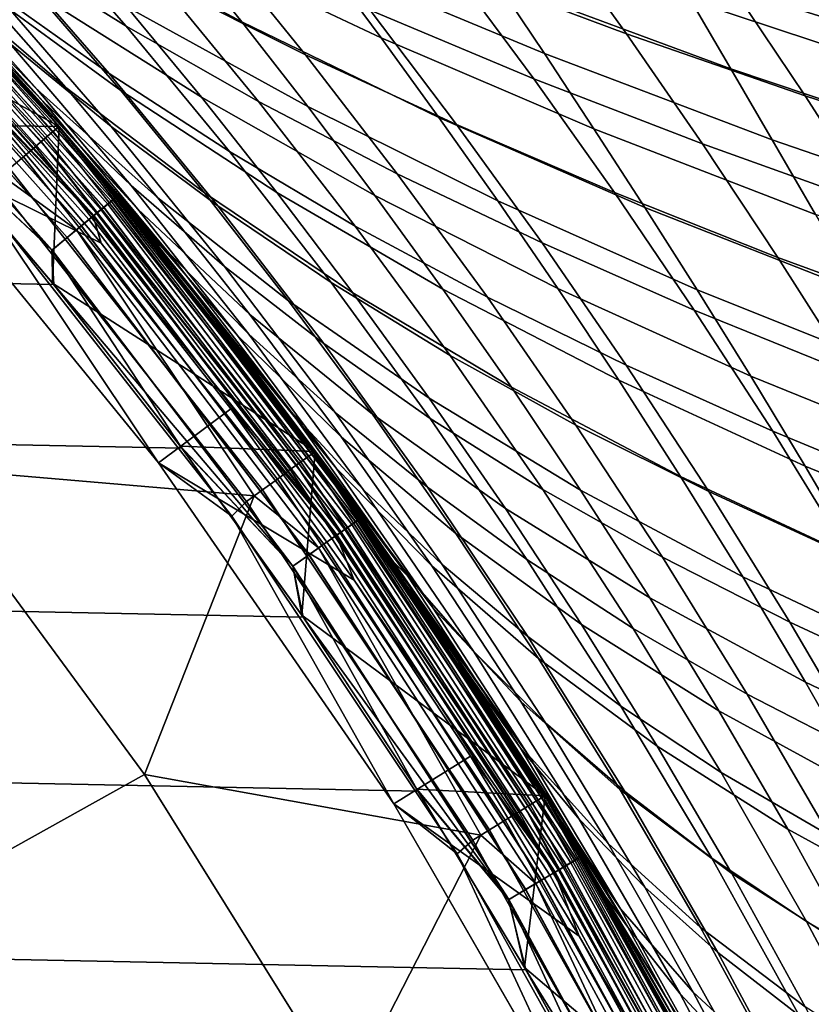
# Model space of a CAD drawing. Header units: metres. Extents: x -25 to 167, y -25 to 25.
# Tile 78 of 135: x 18.82 to 22.58, y 12.07 to 16.74. Entities that reach past the tile are written whole.
import ezdxf

# ---------------------------------------------------------------- set-up
doc = ezdxf.new("R2010")
doc.units = ezdxf.units.M
doc.layers.add('solid_12_061_372_XXX', color=7, linetype='CONTINUOUS')

msp = doc.modelspace()

# ---------------------------------------------------------------- linework, layer by layer
at = {"layer": 'solid_12_061_372_XXX'}
for points in [[(17.668423, 16.972286), (16.970581, 17.670462), (17.677681, 17.677658), (19.010204, 16.236135)], [(19.008821, 16.235046, 100.201744), (17.676435, 17.676414, 100.201744), (17.599268, 17.599257, 112.706161), (18.92584, 16.164177, 112.706161)], [(18.98135, 16.211605, 99.190887), (17.65089, 17.65089, 99.190887), (17.618238, 17.618238, 99.277458), (18.946239, 16.181618, 99.277458)], [(19.002932, 16.230036, 99.09697), (17.670958, 17.670958, 99.09697), (17.65089, 17.65089, 99.190887), (18.98135, 16.211605, 99.190887)], [(17.670958, 17.670958, 99.09697), (19.002932, 16.230036, 99.09697), (19.010149, 16.2362, 99), (17.67767, 17.67767, 99)], [(18.007133, 17.33013, 100.149643), (17.676435, 17.676414, 100.201744), (19.008821, 16.235046, 100.201744)], [(17.67767, 17.67767, 99), (19.010149, 16.2362, 99), (18.181919, 17.158607, 88.717697), (17.726019, 17.629189, 88.098862)], [(19.010149, 16.2362, -99.5), (17.67767, 17.67767, -99.5), (17.67767, 17.67767, -0.5), (19.010149, 16.2362, -0.5)], [(18.006201, 17.329229, -0.403033), (19.010149, 16.2362, -0.5), (17.67767, 17.67767, -0.5)], [(18.006117, 17.329151, -99.597542), (17.67767, 17.67767, -99.5), (19.010149, 16.2362, -99.5)], [(19.162815, 16.055733, 16.951376), (19.010204, 16.236135), (17.677681, 17.677658), (18.816475, 16.460262, 17.492479)], [(18.187277, 17.664591, 84.320244), (18.722031, 17.089016, 85.177216), (19.328064, 16.712078, 84.841614), (18.828928, 17.283836, 84.027336)], [(18.946239, 16.181618, 99.277458), (17.618238, 17.618238, 99.277458), (17.574263, 17.574263, 99.353348), (18.898949, 16.141228, 99.353348)], [(18.905666, 16.410791, 19.881393), (18.098736, 17.246326, 18.667353), (17.72747, 17.627729, 19.306877), (18.426275, 16.947803, 20.731758)], [(18.898949, 16.141228, 99.353348), (17.574263, 17.574263, 99.353348), (17.520655, 17.520655, 99.415627), (18.841299, 16.09199, 99.415627)], [(17.920761, 17.247004, 112.919861), (18.92584, 16.164177, 112.706161), (17.599268, 17.599257, 112.706161)], [(18.640163, 17.596254, 30.227169), (19.570066, 17.11297, 31.774321), (19.87715, 16.73144, 30.866215), (18.983212, 17.210398, 29.278524)], [(18.841299, 16.09199, 99.415627), (17.520655, 17.520655, 99.415627), (17.459478, 17.459478, 99.461899), (18.775513, 16.035803, 99.461899)], [(18.144186, 17.478468, 85.510666), (18.706362, 16.87138, 86.364967), (19.247711, 16.487667, 85.991234), (18.722031, 17.089016, 85.177216)], [(19.018627, 17.467916, 82.919327), (19.491022, 16.921667, 83.730347), (20.179697, 16.575422, 83.430298), (19.739157, 17.119623, 82.663124)], [(19.269814, 17.475195, 32.72118), (20.272333, 17.015308, 34.232269), (20.538776, 16.656147, 33.327206), (19.570066, 17.11297, 31.774321)], [(20.484085, 17.492172, 80.706398), (20.87491, 16.985392, 81.452026), (21.701628, 16.675436, 81.25885), (21.337002, 17.182837, 80.559853)], [(17.946646, 17.455427, 21.626217), (18.604225, 16.917315, 23.296745), (19.041624, 16.420944, 22.437927), (18.426275, 16.947803, 20.731758)], [(18.168657, 17.386978, 24.198349), (18.90696, 16.867075, 25.844818), (19.302418, 16.406557, 24.97995), (18.604225, 16.917315, 23.296745)], [(21.86587, 17.382984, 79.73716), (22.20896, 16.888351, 80.419205), (23.099566, 16.608356, 80.287674), (22.778555, 17.104746, 79.651352)], [(19.257837, 15.881822, -99.691429), (17.98559, 17.309395, -99.691429), (18.006117, 17.329151, -99.597542), (19.279818, 15.899948, -99.597542)], [(19.279905, 15.900022, -0.403033), (18.006201, 17.329229, -0.403033), (17.985752, 17.309551, -0.309112), (19.258011, 15.881965, -0.309112)], [(19.265631, 15.888249, 100.100967), (17.992868, 17.316401, 100.100967), (18.007133, 17.33013, 100.149643), (19.280907, 15.900846, 100.149643)], [(19.279818, 15.899948, -99.597542), (18.006117, 17.329151, -99.597542), (19.010149, 16.2362, -99.5)], [(19.279905, 15.900022, -0.403033), (19.010149, 16.2362, -0.5), (18.006201, 17.329229, -0.403033)], [(19.280907, 15.900846, 100.149643), (18.007133, 17.33013, 100.149643), (19.008821, 16.235046, 100.201744)], [(20.013544, 17.35689, 35.174686), (21.085938, 16.920948, 36.645996), (21.313072, 16.581324, 35.74659), (20.272333, 17.015308, 34.232269)], [(19.174088, 15.812753, -99.85376), (17.907372, 17.234118, -99.85376), (17.952246, 17.277304, -99.777946), (19.222136, 15.852379, -99.777946)], [(19.222387, 15.852587, -0.222541), (17.952482, 17.277531, -0.222541), (17.907671, 17.234406, -0.146655), (19.174408, 15.813018, -0.146655)], [(19.209011, 15.841555, 100.027008), (17.939989, 17.265509, 100.027008), (17.969959, 17.294352, 100.05912), (19.241102, 15.86802, 100.05912)], [(19.222136, 15.852379, -99.777946), (17.952246, 17.277304, -99.777946), (17.98559, 17.309395, -99.691429), (19.257837, 15.881822, -99.691429)], [(19.258011, 15.881965, -0.309112), (17.985752, 17.309551, -0.309112), (17.952482, 17.277531, -0.222541), (19.222387, 15.852587, -0.222541)], [(19.241102, 15.86802, 100.05912), (17.969959, 17.294352, 100.05912), (17.992868, 17.316401, 100.100967), (19.265631, 15.888249, 100.100967)], [(18.5151, 17.303381, 26.751135), (19.332142, 16.803301, 28.370012), (19.686028, 16.374273, 27.501579), (18.90696, 16.867075, 25.844818)], [(18.828928, 17.283836, 84.027336), (19.328064, 16.712078, 84.841614), (19.956877, 16.353613, 84.502449), (19.491022, 16.921667, 83.730347)], [(20.069845, 17.310686, 81.649109), (20.485327, 16.786812, 82.407715), (21.262232, 16.462219, 82.16507), (20.87491, 16.985392, 81.452026)], [(19.115541, 15.764471, -99.915955), (17.852694, 17.181496, -99.915955), (17.907372, 17.234118, -99.85376), (19.174088, 15.812753, -99.85376)], [(19.174408, 15.813018, -0.146655), (17.907671, 17.234406, -0.146655), (17.853046, 17.181835, -0.084374), (19.115919, 15.764782, -0.084374)], [(19.188423, 15.824576, 112.919861), (17.920761, 17.247004, 112.919861), (17.886419, 17.213951, 113.129547), (19.151651, 15.79425, 113.129547)], [(19.171574, 15.810681, 100.006836), (17.886631, 17.175493, 100), (17.905025, 17.231859, 100.006836)], [(19.171574, 15.810681, 100.006836), (17.905025, 17.231859, 100.006836), (17.939989, 17.265509, 100.027008), (19.209011, 15.841555, 100.027008)], [(19.188423, 15.824576, 112.919861), (18.92584, 16.164177, 112.706161), (17.920761, 17.247004, 112.919861)], [(19.383089, 15.843527, 19.075108), (18.461733, 16.857178, 18.063597), (18.098736, 17.246326, 18.667353), (18.905666, 16.410791, 19.881393)], [(18.188667, 17.272346, 86.729332), (18.777086, 16.629198, 87.577332), (19.25725, 16.236193, 87.174469), (18.706362, 16.87138, 86.364967)], [(20.867161, 17.244535, 37.581345), (22.007008, 16.832382, 39.007603), (22.196308, 16.509758, 38.116539), (21.085938, 16.920948, 36.645996)], [(19.048754, 15.709391, -99.962128), (17.790318, 17.121464, -99.962128), (17.852694, 17.181496, -99.915955), (19.115541, 15.764471, -99.915955)], [(19.115919, 15.764782, -0.084374), (17.853046, 17.181835, -0.084374), (17.79071, 17.121841, -0.038098), (19.049173, 15.709737, -0.038098)], [(19.151651, 15.79425, 113.129547), (17.886419, 17.213951, 113.129547), (17.830826, 17.16045, 113.330261), (19.092127, 15.745161, 113.330261)], [(18.983212, 17.210398, 29.278524), (19.87715, 16.73144, 30.866215), (20.190231, 16.329988, 29.996788), (19.332142, 16.803301, 28.370012)], [(21.337002, 17.182837, 80.559853), (21.701628, 16.675436, 81.25885), (22.549519, 16.3804, 81.072998), (22.20896, 16.888351, 80.419205)], [(19.092127, 15.745161, 113.330261), (17.830826, 17.16045, 113.330261), (18.738058, 16.003794, 113.5177)], [(19.171574, 15.810681, 100.006836), (18.564556, 16.440897, 100), (17.886631, 17.175493, 100)], [(19.010149, 16.2362, 99), (18.621943, 16.680025, 89.302116), (18.181919, 17.158607, 88.717697)], [(18.320011, 17.040037, 87.967369), (18.181919, 17.158607, 88.717697), (18.621943, 16.680025, 89.302116), (18.933064, 16.35589, 88.805595)], [(21.826635, 17.140362, 39.933182), (23.030775, 16.75284, 41.312374), (23.183886, 16.444925, 40.432178), (22.007008, 16.832382, 39.007603)], [(18.976294, 15.649634, -99.990509), (17.722647, 17.056337, -99.990509), (17.790318, 17.121464, -99.962128), (19.048754, 15.709391, -99.962128)], [(19.049173, 15.709737, -0.038098), (17.79071, 17.121841, -0.038098), (17.723063, 17.056738, -0.009607), (18.97674, 15.650002, -0.009607)], [(18.722031, 17.089016, 85.177216), (19.247711, 16.487667, 85.991234), (19.81889, 16.116409, 85.615013), (19.328064, 16.712078, 84.841614)], [(19.570066, 17.11297, 31.774321), (20.538776, 16.656147, 33.327206), (20.81212, 16.278849, 32.4594), (19.87715, 16.73144, 30.866215)], [(19.739157, 17.119623, 82.663124), (20.179697, 16.575422, 83.430298), (20.8962, 16.244686, 83.131622), (20.485327, 16.786812, 82.407715)], [(17.722647, 17.056337, -99.990509), (18.976294, 15.649634, -99.990509), (18.345339, 16.238239, -100), (17.67487, 16.965588, -100)], [(18.97674, 15.650002, -0.009607), (17.723063, 17.056738, -0.009607), (18.338896, 16.245495)], [(18.320011, 17.040037, 87.967369), (18.933064, 16.35589, 88.805595), (19.3517, 15.955495, 88.378738), (18.777086, 16.629198, 87.577332)], [(20.272333, 17.015308, 34.232269), (21.313072, 16.581324, 35.74659), (21.547888, 16.225163, 34.883011), (20.538776, 16.656147, 33.327206)], [(18.338896, 16.245495), (17.668423, 16.972286), (19.010204, 16.236135)], [(18.426275, 16.947803, 20.731758), (19.041624, 16.420944, 22.437927), (19.479303, 15.897038, 21.621866), (18.905666, 16.410791, 19.881393)], [(20.87491, 16.985392, 81.452026), (21.262232, 16.462219, 82.16507), (22.062971, 16.153013, 81.927528), (21.701628, 16.675436, 81.25885)], [(18.604225, 16.917315, 23.296745), (19.302418, 16.406557, 24.97995), (19.700094, 15.921028, 24.156485), (19.041624, 16.420944, 22.437927)], [(19.491022, 16.921667, 83.730347), (19.956877, 16.353613, 84.502449), (20.614277, 16.011053, 84.160728), (20.179697, 16.575422, 83.430298)], [(21.085938, 16.920948, 36.645996), (22.196308, 16.509758, 38.116539), (22.393942, 16.172037, 37.259876), (21.313072, 16.581324, 35.74659)], [(19.383089, 15.843527, 19.075108), (18.816475, 16.460262, 17.492479), (18.461733, 16.857178, 18.063597)], [(18.706362, 16.87138, 86.364967), (19.25725, 16.236193, 87.174469), (19.763014, 15.860186, 86.762405), (19.247711, 16.487667, 85.991234)], [(18.90696, 16.867075, 25.844818), (19.686028, 16.374273, 27.501579), (20.043787, 15.922584, 26.673166), (19.302418, 16.406557, 24.97995)], [(22.20896, 16.888351, 80.419205), (22.549519, 16.3804, 81.072998), (23.418097, 16.099846, 80.897926), (23.099566, 16.608356, 80.287674)], [(22.007008, 16.832382, 39.007603), (23.183886, 16.444925, 40.432178), (23.345858, 16.123217, 39.584946), (22.196308, 16.509758, 38.116539)], [(19.332142, 16.803301, 28.370012), (20.190231, 16.329988, 29.996788), (20.508471, 15.907997, 29.165964), (19.686028, 16.374273, 27.501579)], [(20.485327, 16.786812, 82.407715), (20.8962, 16.244686, 83.131622), (21.645306, 15.922254, 82.845695), (21.262232, 16.462219, 82.16507)], [(19.87715, 16.73144, 30.866215), (20.81212, 16.278849, 32.4594), (21.091618, 15.882862, 31.628763), (20.190231, 16.329988, 29.996788)], [(19.010149, 16.2362, 99), (19.046476, 16.193571, 89.854332), (18.621943, 16.680025, 89.302116)], [(19.52948, 15.638589, 89.595497), (18.933064, 16.35589, 88.805595), (18.621943, 16.680025, 89.302116), (19.046476, 16.193571, 89.854332)], [(19.328064, 16.712078, 84.841614), (19.81889, 16.116409, 85.615013), (20.41515, 15.763382, 85.235786), (19.956877, 16.353613, 84.502449)], [(21.701628, 16.675436, 81.25885), (22.062971, 16.153013, 81.927528), (22.886969, 15.858702, 81.698715), (22.549519, 16.3804, 81.072998)], [(18.777086, 16.629198, 87.577332), (19.3517, 15.955495, 88.378738), (19.795399, 15.57255, 87.93927), (19.25725, 16.236193, 87.174469)], [(20.538776, 16.656147, 33.327206), (21.547888, 16.225163, 34.883011), (21.789709, 15.85196, 34.055161), (20.81212, 16.278849, 32.4594)], [(20.179697, 16.575422, 83.430298), (20.614277, 16.011053, 84.160728), (21.301634, 15.683919, 83.821007), (20.8962, 16.244686, 83.131622)], [(21.313072, 16.581324, 35.74659), (22.393942, 16.172037, 37.259876), (22.599306, 15.81876, 36.437485), (21.547888, 16.225163, 34.883011)], [(19.247711, 16.487667, 85.991234), (19.763014, 15.860186, 86.762405), (20.30024, 15.496464, 86.347664), (19.81889, 16.116409, 85.615013)], [(22.196308, 16.509758, 38.116539), (23.345858, 16.123217, 39.584946), (23.516155, 15.787297, 38.770546), (22.393942, 16.172037, 37.259876)], [(18.242741, 16.158762, 100), (18.564556, 16.440897, 100), (19.20957, 15.68258, 100)], [(19.171574, 15.810681, 100.006836), (19.20957, 15.68258, 100), (18.564556, 16.440897, 100)], [(19.856813, 15.245143, 18.312883), (19.162815, 16.055733, 16.951376), (18.816475, 16.460262, 17.492479), (19.383089, 15.843527, 19.075108)], [(21.262232, 16.462219, 82.16507), (21.645306, 15.922254, 82.845695), (22.420372, 15.615151, 82.566063), (22.062971, 16.153013, 81.927528)], [(18.905666, 16.410791, 19.881393), (19.479303, 15.897038, 21.621866), (19.91571, 15.344761, 20.848526), (19.383089, 15.843527, 19.075108)], [(19.041624, 16.420944, 22.437927), (19.700094, 15.921028, 24.156485), (20.098598, 15.409681, 23.374372), (19.479303, 15.897038, 21.621866)], [(19.302418, 16.406557, 24.97995), (20.043787, 15.922584, 26.673166), (20.404186, 15.447453, 25.884708), (19.700094, 15.921028, 24.156485)], [(18.933064, 16.35589, 88.805595), (19.52948, 15.638589, 89.595497), (19.910904, 15.250884, 89.133629), (19.3517, 15.955495, 88.378738)], [(19.686028, 16.374273, 27.501579), (20.508471, 15.907997, 29.165964), (20.830896, 15.464781, 28.373672), (20.043787, 15.922584, 26.673166)], [(19.956877, 16.353613, 84.502449), (20.41515, 15.763382, 85.235786), (21.04196, 15.426129, 84.854576), (20.614277, 16.011053, 84.160728)], [(22.549519, 16.3804, 81.072998), (22.886969, 15.858702, 81.698715), (23.733633, 15.578781, 81.482285), (23.418097, 16.099846, 80.897926)], [(20.190231, 16.329988, 29.996788), (21.091618, 15.882862, 31.628763), (21.376507, 15.46763, 30.835207), (20.508471, 15.907997, 29.165964)], [(20.81212, 16.278849, 32.4594), (21.789709, 15.85196, 34.055161), (22.037857, 15.461219, 33.262928), (21.091618, 15.882862, 31.628763)], [(-18.345339, 16.238237, -100), (18.985172, 15.485756, -100), (19.591871, 14.710722, -100), (-18.985172, 15.485756, -100)], [(-18.345339, 16.238237, -100), (18.345339, 16.238239, -100), (18.985172, 15.485756, -100)], [(18.97876, 15.493604), (18.338896, 16.245495), (19.010204, 16.236135)], [(18.97674, 15.650002, -0.009607), (18.338896, 16.245495), (18.97876, 15.493604)], [(18.976294, 15.649634, -99.990509), (18.985172, 15.485756, -100), (18.345339, 16.238239, -100)], [(20.22401, 14.693583, 100.201744), (19.008821, 16.235046, 100.201744), (18.92584, 16.164177, 112.706161), (20.135727, 14.62944, 112.706161)], [(20.194786, 14.67237, 99.190887), (18.98135, 16.211605, 99.190887), (18.946239, 16.181618, 99.277458), (20.157429, 14.645229, 99.277458)], [(18.97876, 15.493604), (19.010204, 16.236135), (20.225479, 14.694552)], [(20.217745, 14.689052, 99.09697), (19.002932, 16.230036, 99.09697), (18.98135, 16.211605, 99.190887), (20.194786, 14.67237, 99.190887)], [(19.002932, 16.230036, 99.09697), (20.217745, 14.689052, 99.09697), (20.225426, 14.694631, 99), (19.010149, 16.2362, 99)], [(19.280907, 15.900846, 100.149643), (19.008821, 16.235046, 100.201744), (20.22401, 14.693583, 100.201744)], [(19.010149, 16.2362, 99), (20.225426, 14.694631, 99), (19.455856, 15.699351, 90.37603), (19.046476, 16.193571, 89.854332)], [(20.225426, 14.694632, -99.5), (19.010149, 16.2362, -99.5), (19.010149, 16.2362, -0.5), (20.225426, 14.694632, -0.5)], [(19.279905, 15.900022, -0.403033), (20.225426, 14.694632, -0.5), (19.010149, 16.2362, -0.5)], [(19.279818, 15.899948, -99.597542), (19.010149, 16.2362, -99.5), (20.225426, 14.694632, -99.5)], [(20.469076, 14.353291, 15.049912), (20.225479, 14.694552), (19.010204, 16.236135), (20.153645, 14.792925, 15.488823)], [(19.830849, 15.222924, 15.951363), (20.153645, 14.792925, 15.488823), (19.010204, 16.236135)], [(19.50087, 15.643403, 16.438328), (19.830849, 15.222924, 15.951363), (19.010204, 16.236135)], [(19.162815, 16.055733, 16.951376), (19.50087, 15.643403, 16.438328), (19.010204, 16.236135)], [(19.25725, 16.236193, 87.174469), (19.795399, 15.57255, 87.93927), (20.266636, 15.206213, 87.490868), (19.763014, 15.860186, 86.762405)], [(20.8962, 16.244686, 83.131622), (21.301634, 15.683919, 83.821007), (22.02339, 15.365086, 83.49408), (21.645306, 15.922254, 82.845695)], [(21.547888, 16.225163, 34.883011), (22.599306, 15.81876, 36.437485), (22.811794, 15.449471, 35.64925), (21.789709, 15.85196, 34.055161)], [(18.242598, 16.15893, 99.5), (19.48127, 14.641442, 99.5), (18.638916, 15.90097, 99.5)], [(19.481329, 14.641386, 100), (19.48127, 14.641442, 99.5), (18.242598, 16.15893, 99.5), (18.242741, 16.158762, 100)], [(19.481329, 14.641386, 100), (18.242741, 16.158762, 100), (19.20957, 15.68258, 100), (19.824965, 14.896457, 100)], [(20.157429, 14.645229, 99.277458), (18.946239, 16.181618, 99.277458), (18.898949, 16.141228, 99.353348), (20.107115, 14.608675, 99.353348)], [(19.188423, 15.824576, 112.919861), (20.135727, 14.62944, 112.706161), (18.92584, 16.164177, 112.706161)], [(19.52948, 15.638589, 89.595497), (19.046476, 16.193571, 89.854332), (19.455856, 15.699351, 90.37603)], [(22.393942, 16.172037, 37.259876), (23.516155, 15.787297, 38.770546), (23.694241, 15.436747, 37.988838), (22.599306, 15.81876, 36.437485)], [(20.107115, 14.608675, 99.353348), (18.898949, 16.141228, 99.353348), (18.841299, 16.09199, 99.415627), (20.045782, 14.564113, 99.415627)], [(19.81889, 16.116409, 85.615013), (20.30024, 15.496464, 86.347664), (20.864796, 15.150605, 85.930504), (20.41515, 15.763382, 85.235786)], [(22.062971, 16.153013, 81.927528), (22.420372, 15.615151, 82.566063), (23.220718, 15.322825, 82.296516), (22.886969, 15.858702, 81.698715)], [(20.045782, 14.564113, 99.415627), (18.841299, 16.09199, 99.415627), (18.775513, 16.035803, 99.461899), (19.975788, 14.51326, 99.461899)], [(19.975788, 14.51326, 99.461899), (18.775513, 16.035803, 99.461899), (18.704121, 15.974828, 99.490395), (19.899832, 14.458075, 99.490395)], [(20.325047, 14.614818, 17.594709), (19.50087, 15.643403, 16.438328), (19.162815, 16.055733, 16.951376), (19.856813, 15.245143, 18.312883)], [(19.092127, 15.745161, 113.330261), (18.738058, 16.003794, 113.5177), (18.342884, 14.620446, 115.189415), (19.93594, 14.484284, 113.5177)], [(18.704121, 15.974828, 99.490395), (18.638916, 15.90097, 99.5), (19.830032, 14.38818, 99.5), (19.899832, 14.458075, 99.490395)], [(20.614277, 16.011053, 84.160728), (21.04196, 15.426129, 84.854576), (21.700788, 15.104114, 84.476036), (21.301634, 15.683919, 83.821007)], [(19.3517, 15.955495, 88.378738), (19.910904, 15.250884, 89.133629), (20.319363, 14.880098, 88.659454), (19.795399, 15.57255, 87.93927)], [(19.700094, 15.921028, 24.156485), (20.404186, 15.447453, 25.884708), (20.765982, 14.948101, 25.136148), (20.098598, 15.409681, 23.374372)], [(20.043787, 15.922584, 26.673166), (20.830896, 15.464781, 28.373672), (21.156403, 14.99958, 27.619839), (20.404186, 15.447453, 25.884708)], [(21.645306, 15.922254, 82.845695), (22.02339, 15.365086, 83.49408), (22.773169, 15.061429, 83.174614), (22.420372, 15.615151, 82.566063)], [(19.48127, 14.641442, 99.5), (19.830032, 14.38818, 99.5), (18.638916, 15.90097, 99.5)], [(20.379221, 14.334424, -99.777946), (19.222136, 15.852379, -99.777946), (19.257837, 15.881822, -99.691429), (20.417072, 14.361048, -99.691429)], [(20.417257, 14.361177, -0.309112), (19.258011, 15.881965, -0.309112), (19.222387, 15.852587, -0.222541), (20.37949, 14.334613, -0.222541)], [(20.39933, 14.348568, 100.05912), (19.241102, 15.86802, 100.05912), (19.265631, 15.888249, 100.100967), (20.425337, 14.36686, 100.100967)], [(20.417072, 14.361048, -99.691429), (19.257837, 15.881822, -99.691429), (19.279818, 15.899948, -99.597542), (20.440376, 14.377439, -99.597542)], [(20.44047, 14.377505, -0.403033), (19.279905, 15.900022, -0.403033), (19.258011, 15.881965, -0.309112), (20.417257, 14.361177, -0.309112)], [(20.425337, 14.36686, 100.100967), (19.265631, 15.888249, 100.100967), (19.280907, 15.900846, 100.149643), (20.44153, 14.378251, 100.149643)], [(20.440376, 14.377439, -99.597542), (19.279818, 15.899948, -99.597542), (20.225426, 14.694632, -99.5)], [(20.44047, 14.377505, -0.403033), (20.225426, 14.694632, -0.5), (19.279905, 15.900022, -0.403033)], [(20.44153, 14.378251, 100.149643), (19.280907, 15.900846, 100.149643), (20.22401, 14.693583, 100.201744)], [(19.479303, 15.897038, 21.621866), (20.098598, 15.409681, 23.374372), (20.496546, 14.871715, 22.633568), (19.91571, 15.344761, 20.848526)], [(20.508471, 15.907997, 29.165964), (21.376507, 15.46763, 30.835207), (21.665915, 15.032503, 30.078642), (20.830896, 15.464781, 28.373672)], [(21.091618, 15.882862, 31.628763), (22.037857, 15.461219, 33.262928), (22.291653, 15.052431, 32.506207), (21.376507, 15.46763, 30.835207)], [(20.325617, 14.29672, 100.006836), (19.171574, 15.810681, 100.006836), (19.209011, 15.841555, 100.027008), (20.365307, 14.324637, 100.027008)], [(20.328281, 14.298594, -99.85376), (19.174088, 15.812753, -99.85376), (19.222136, 15.852379, -99.777946), (20.379221, 14.334424, -99.777946)], [(20.37949, 14.334613, -0.222541), (19.222387, 15.852587, -0.222541), (19.174408, 15.813018, -0.146655), (20.328621, 14.298833, -0.146655)], [(20.365307, 14.324637, 100.027008), (19.209011, 15.841555, 100.027008), (19.241102, 15.86802, 100.05912), (20.39933, 14.348568, 100.05912)], [(19.383089, 15.843527, 19.075108), (19.91571, 15.344761, 20.848526), (20.349298, 14.763284, 20.117878), (19.856813, 15.245143, 18.312883)], [(19.763014, 15.860186, 86.762405), (20.266636, 15.206213, 87.490868), (20.770945, 14.851878, 87.039703), (20.30024, 15.496464, 86.347664)], [(21.789709, 15.85196, 34.055161), (22.811794, 15.449471, 35.64925), (23.0308, 15.06371, 34.895042), (22.037857, 15.461219, 33.262928)], [(20.304495, 14.281862, 113.129547), (19.151651, 15.79425, 113.129547), (19.092127, 15.745161, 113.330261), (20.241386, 14.237473, 113.330261)], [(20.266211, 14.254934, -99.915955), (19.115541, 15.764471, -99.915955), (19.174088, 15.812753, -99.85376), (20.328281, 14.298594, -99.85376)], [(20.328621, 14.298833, -0.146655), (19.174408, 15.813018, -0.146655), (19.115919, 15.764782, -0.084374), (20.266611, 14.255216, -0.084374)], [(20.343481, 14.309284, 112.919861), (19.188423, 15.824576, 112.919861), (19.151651, 15.79425, 113.129547), (20.304495, 14.281862, 113.129547)], [(20.325617, 14.29672, 100.006836), (19.20957, 15.68258, 100), (19.171574, 15.810681, 100.006836)], [(20.343481, 14.309284, 112.919861), (20.135727, 14.62944, 112.706161), (19.188423, 15.824576, 112.919861)], [(20.195402, 14.205129, -99.962128), (19.048754, 15.709391, -99.962128), (19.115541, 15.764471, -99.915955), (20.266211, 14.254934, -99.915955)], [(20.266611, 14.255216, -0.084374), (19.115919, 15.764782, -0.084374), (19.049173, 15.709737, -0.038098), (20.195848, 14.205441, -0.038098)], [(20.241386, 14.237473, 113.330261), (19.092127, 15.745161, 113.330261), (19.93594, 14.484284, 113.5177)], [(20.41515, 15.763382, 85.235786), (20.864796, 15.150605, 85.930504), (21.461813, 14.820271, 85.512001), (21.04196, 15.426129, 84.854576)], [(20.118582, 14.151094, -99.990509), (18.976294, 15.649634, -99.990509), (19.048754, 15.709391, -99.962128), (20.195402, 14.205129, -99.962128)], [(20.195848, 14.205441, -0.038098), (19.049173, 15.709737, -0.038098), (18.97674, 15.650002, -0.009607), (20.119055, 14.151426, -0.009607)], [(20.225426, 14.694631, 99), (19.850296, 15.197556, 90.868683), (19.455856, 15.699351, 90.37603)], [(19.52948, 15.638589, 89.595497), (19.455856, 15.699351, 90.37603), (19.850296, 15.197556, 90.868683), (20.107399, 14.887906, 90.337112)], [(20.118582, 14.151094, -99.990509), (18.985172, 15.485756, -100), (18.976294, 15.649634, -99.990509)], [(18.97674, 15.650002, -0.009607), (18.97876, 15.493604), (19.585489, 14.719231)], [(20.119055, 14.151426, -0.009607), (18.97674, 15.650002, -0.009607), (19.585489, 14.719231)], [(20.325617, 14.29672, 100.006836), (19.824965, 14.896457, 100), (19.20957, 15.68258, 100)], [(20.325047, 14.614818, 17.594709), (19.830849, 15.222924, 15.951363), (19.50087, 15.643403, 16.438328)], [(21.301634, 15.683919, 83.821007), (21.700788, 15.104114, 84.476036), (22.395741, 14.790309, 84.11039), (22.02339, 15.365086, 83.49408)], [(19.52948, 15.638589, 89.595497), (20.107399, 14.887906, 90.337112), (20.453003, 14.515114, 89.842049), (19.910904, 15.250884, 89.133629)], [(22.420372, 15.615151, 82.566063), (22.773169, 15.061429, 83.174614), (23.550177, 14.772342, 82.86657), (23.220718, 15.322825, 82.296516)], [(19.795399, 15.57255, 87.93927), (20.319363, 14.880098, 88.659454), (20.757275, 14.525393, 88.17672), (20.266636, 15.206213, 87.490868)], [(-18.985172, 15.485756, -100), (19.591871, 14.710722, -100), (20.168453, 13.909163, -100), (-19.591871, 14.710722, -100)], [(19.585489, 14.719231), (18.97876, 15.493604), (20.225479, 14.694552)], [(20.118582, 14.151094, -99.990509), (19.591871, 14.710722, -100), (18.985172, 15.485756, -100)], [(20.30024, 15.496464, 86.347664), (20.770945, 14.851878, 87.039703), (21.304768, 14.514908, 86.586754), (20.864796, 15.150605, 85.930504)], [(20.830896, 15.464781, 28.373672), (21.665915, 15.032503, 30.078642), (21.958853, 14.576741, 29.35899), (21.156403, 14.99958, 27.619839)], [(21.376507, 15.46763, 30.835207), (22.291653, 15.052431, 32.506207), (22.550312, 14.624978, 31.784899), (21.665915, 15.032503, 30.078642)], [(22.037857, 15.461219, 33.262928), (23.0308, 15.06371, 34.895042), (23.255714, 14.661016, 34.174736), (22.291653, 15.052431, 32.506207)], [(20.098598, 15.409681, 23.374372), (20.765982, 14.948101, 25.136148), (21.127935, 14.42375, 24.427425), (20.496546, 14.871715, 22.633568)], [(20.404186, 15.447453, 25.884708), (21.156403, 14.99958, 27.619839), (21.483879, 14.511638, 26.90439), (20.765982, 14.948101, 25.136148)], [(21.04196, 15.426129, 84.854576), (21.461813, 14.820271, 85.512001), (22.092834, 14.504876, 85.09687), (21.700788, 15.104114, 84.476036)], [(22.02339, 15.365086, 83.49408), (22.395741, 14.790309, 84.11039), (23.120697, 14.491427, 83.753357), (22.773169, 15.061429, 83.174614)], [(19.91571, 15.344761, 20.848526), (20.496546, 14.871715, 22.633568), (20.89255, 14.306324, 21.934025), (20.349298, 14.763284, 20.117878)], [(20.785603, 13.951977, 16.920582), (20.153645, 14.792925, 15.488823), (19.830849, 15.222924, 15.951363), (20.325047, 14.614818, 17.594709)], [(19.856813, 15.245143, 18.312883), (20.349298, 14.763284, 20.117878), (20.778454, 14.151801, 19.429892), (20.325047, 14.614818, 17.594709)], [(19.910904, 15.250884, 89.133629), (20.453003, 14.515114, 89.842049), (20.827599, 14.158562, 89.335106), (20.319363, 14.880098, 88.659454)], [(20.225426, 14.694631, 99), (20.229858, 14.688527, 91.333725), (19.850296, 15.197556, 90.868683)], [(20.664642, 14.104124, 91.030418), (20.107399, 14.887906, 90.337112), (19.850296, 15.197556, 90.868683), (20.229858, 14.688527, 91.333725)], [(20.266636, 15.206213, 87.490868), (20.757275, 14.525393, 88.17672), (21.229836, 14.182289, 87.691261), (20.770945, 14.851878, 87.039703)], [(20.864796, 15.150605, 85.930504), (21.304768, 14.514908, 86.586754), (21.872902, 14.193096, 86.133163), (21.461813, 14.820271, 85.512001)], [(21.700788, 15.104114, 84.476036), (22.092834, 14.504876, 85.09687), (22.761614, 14.197517, 84.694794), (22.395741, 14.790309, 84.11039)], [(22.291653, 15.052431, 32.506207), (23.255714, 14.661016, 34.174736), (23.485834, 14.240796, 33.488224), (22.550312, 14.624978, 31.784899)], [(21.156403, 14.99958, 27.619839), (21.958853, 14.576741, 29.35899), (22.254332, 14.099604, 28.676161), (21.483879, 14.511638, 26.90439)], [(21.665915, 15.032503, 30.078642), (22.550312, 14.624978, 31.784899), (22.81295, 14.178139, 31.098909), (21.958853, 14.576741, 29.35899)], [(20.765982, 14.948101, 25.136148), (21.483879, 14.511638, 26.90439), (21.812222, 14.000195, 26.227257), (21.127935, 14.42375, 24.427425)], [(19.481329, 14.641386, 100), (19.824965, 14.896457, 100), (20.40992, 14.084097, 100)], [(20.325617, 14.29672, 100.006836), (20.40992, 14.084097, 100), (19.824965, 14.896457, 100)], [(20.107399, 14.887906, 90.337112), (20.664642, 14.104124, 91.030418), (20.975985, 13.748324, 90.503975), (20.453003, 14.515114, 89.842049)], [(20.319363, 14.880098, 88.659454), (20.827599, 14.158562, 89.335106), (21.233534, 13.817422, 88.820053), (20.757275, 14.525393, 88.17672)], [(20.496546, 14.871715, 22.633568), (21.127935, 14.42375, 24.427425), (21.488806, 13.873619, 23.758478), (20.89255, 14.306324, 21.934025)], [(20.770945, 14.851878, 87.039703), (21.229836, 14.182289, 87.691261), (21.73402, 13.85592, 87.204697), (21.304768, 14.514908, 86.586754)], [(21.461813, 14.820271, 85.512001), (21.872902, 14.193096, 86.133163), (22.476938, 13.885813, 85.683678), (22.092834, 14.504876, 85.09687)], [(21.236162, 13.256138, 16.290495), (20.469076, 14.353291, 15.049912), (20.153645, 14.792925, 15.488823), (20.785603, 13.951977, 16.920582)], [(20.349298, 14.763284, 20.117878), (20.89255, 14.306324, 21.934025), (21.285156, 13.712723, 21.2757), (20.778454, 14.151801, 19.429892)], [(22.395741, 14.790309, 84.11039), (22.761614, 14.197517, 84.694794), (23.462296, 13.904729, 84.302467), (23.120697, 14.491427, 83.753357)], [(-19.591871, 14.710722, -100), (20.168453, 13.909163, -100), (20.713583, 13.083422, -100), (-20.168453, 13.909163, -100)], [(20.162085, 13.918447), (19.585489, 14.719231), (20.225479, 14.694552)], [(20.119055, 14.151426, -0.009607), (19.585489, 14.719231), (20.162085, 13.918447)], [(20.118582, 14.151094, -99.990509), (20.168453, 13.909163, -100), (19.591871, 14.710722, -100)], [(21.314512, 13.061528, 100.201744), (20.22401, 14.693583, 100.201744), (20.135727, 14.62944, 112.706161), (21.22147, 13.00451, 112.706161)], [(21.283712, 13.042676, 99.190887), (20.194786, 14.67237, 99.190887), (20.157429, 14.645229, 99.277458), (21.244343, 13.01855, 99.277458)], [(20.162085, 13.918447), (20.225479, 14.694552), (21.316002, 13.062461)], [(21.307911, 13.057504, 99.09697), (20.217745, 14.689052, 99.09697), (20.194786, 14.67237, 99.190887), (21.283712, 13.042676, 99.190887)], [(20.217745, 14.689052, 99.09697), (21.307911, 13.057504, 99.09697), (21.316004, 13.062464, 99), (20.225426, 14.694631, 99)], [(20.44153, 14.378251, 100.149643), (20.22401, 14.693583, 100.201744), (21.314512, 13.061528, 100.201744)], [(21.316004, 13.062464, -99.5), (20.225426, 14.694632, -99.5), (20.225426, 14.694632, -0.5), (21.316004, 13.062464, -0.5)], [(20.44047, 14.377505, -0.403033), (21.316004, 13.062464, -0.5), (20.225426, 14.694632, -0.5)], [(20.440376, 14.377439, -99.597542), (20.225426, 14.694632, -99.5), (21.316004, 13.062464, -99.5)], [(20.225426, 14.694631, 99), (21.316004, 13.062464, 99), (20.594641, 14.172535, 91.772583), (20.229858, 14.688527, 91.333725)], [(21.366791, 12.979224, 13.869223), (21.316002, 13.062461), (20.225479, 14.694552), (21.076252, 13.445876, 14.240699)], [(20.776817, 13.904096, 14.634008), (21.076252, 13.445876, 14.240699), (20.225479, 14.694552)], [(20.469076, 14.353291, 15.049912), (20.776817, 13.904096, 14.634008), (20.225479, 14.694552)], [(20.664642, 14.104124, 91.030418), (20.229858, 14.688527, 91.333725), (20.594641, 14.172535, 91.772583)], [(19.415106, 13.163301, 115.189415), (18.342884, 14.620446, 115.189415), (17.24921, 13.891146, 116.787193), (18.26651, 12.523329, 116.787193)], [(19.93594, 14.484284, 113.5177), (18.342884, 14.620446, 115.189415), (19.415106, 13.163301, 115.189415)], [(19.48127, 14.641442, 99.5), (20.598396, 13.02319, 99.5), (19.830032, 14.38818, 99.5)], [(19.481329, 14.641386, 100), (20.598316, 13.02334, 100), (20.598396, 13.02319, 99.5), (19.48127, 14.641442, 99.5)], [(20.598316, 13.02334, 100), (19.481329, 14.641386, 100), (20.40992, 14.084097, 100), (20.961658, 13.249471, 100)], [(21.244343, 13.01855, 99.277458), (20.157429, 14.645229, 99.277458), (20.107115, 14.608675, 99.353348), (21.191315, 12.986054, 99.353348)], [(20.343481, 14.309284, 112.919861), (21.22147, 13.00451, 112.706161), (20.135727, 14.62944, 112.706161)], [(20.325047, 14.614818, 17.594709), (20.778454, 14.151801, 19.429892), (21.201189, 13.50968, 18.784561), (20.785603, 13.951977, 16.920582)], [(22.550312, 14.624978, 31.784899), (23.485834, 14.240796, 33.488224), (23.720367, 13.802341, 32.835407), (22.81295, 14.178139, 31.098909)], [(21.191315, 12.986054, 99.353348), (20.107115, 14.608675, 99.353348), (20.045782, 14.564113, 99.415627), (21.126675, 12.946443, 99.415627)], [(21.958853, 14.576741, 29.35899), (22.81295, 14.178139, 31.098909), (23.078682, 13.711183, 30.448147), (22.254332, 14.099604, 28.676161)], [(21.126675, 12.946443, 99.415627), (20.045782, 14.564113, 99.415627), (19.975788, 14.51326, 99.461899), (21.052908, 12.901238, 99.461899)], [(20.757275, 14.525393, 88.17672), (21.233534, 13.817422, 88.820053), (21.67565, 13.487368, 88.302429), (21.229836, 14.182289, 87.691261)], [(20.241386, 14.237473, 113.330261), (19.93594, 14.484284, 113.5177), (19.415106, 13.163301, 115.189415), (21.010908, 12.875478, 113.5177)], [(21.052908, 12.901238, 99.461899), (19.975788, 14.51326, 99.461899), (19.899832, 14.458075, 99.490395), (20.972855, 12.852182, 99.490395)], [(20.453003, 14.515114, 89.842049), (20.975985, 13.748324, 90.503975), (21.318249, 13.40795, 89.966179), (20.827599, 14.158562, 89.335106)], [(21.304768, 14.514908, 86.586754), (21.73402, 13.85592, 87.204697), (22.274294, 13.544221, 86.718231), (21.872902, 14.193096, 86.133163)], [(21.483879, 14.511638, 26.90439), (22.254332, 14.099604, 28.676161), (22.551359, 13.600348, 28.030077), (21.812222, 14.000195, 26.227257)], [(22.092834, 14.504876, 85.09687), (22.476938, 13.885813, 85.683678), (23.12027, 13.586304, 85.247459), (22.761614, 14.197517, 84.694794)], [(19.899832, 14.458075, 99.490395), (19.830032, 14.38818, 99.5), (20.898506, 12.786803, 99.5), (20.972855, 12.852182, 99.490395)], [(20.598396, 13.02319, 99.5), (20.898506, 12.786803, 99.5), (19.830032, 14.38818, 99.5)], [(21.127935, 14.42375, 24.427425), (21.812222, 14.000195, 26.227257), (22.140314, 13.46449, 25.588364), (21.488806, 13.873619, 23.758478)], [(21.36318, 12.700523, -99.85376), (20.328281, 14.298594, -99.85376), (20.379221, 14.334424, -99.777946), (21.416714, 12.73235, -99.777946)], [(21.416996, 12.732517, -0.222541), (20.37949, 14.334613, -0.222541), (20.328621, 14.298833, -0.146655), (21.363539, 12.700736, -0.146655)], [(21.402092, 12.723657, 100.027008), (20.365307, 14.324637, 100.027008), (20.39933, 14.348568, 100.05912), (21.437847, 12.744913, 100.05912)], [(21.416714, 12.73235, -99.777946), (20.379221, 14.334424, -99.777946), (20.417072, 14.361048, -99.691429), (21.456493, 12.755999, -99.691429)], [(21.456686, 12.756113, -0.309112), (20.417257, 14.361177, -0.309112), (20.37949, 14.334613, -0.222541), (21.416996, 12.732517, -0.222541)], [(21.437847, 12.744913, 100.05912), (20.39933, 14.348568, 100.05912), (20.425337, 14.36686, 100.100967), (21.465176, 12.761161, 100.100967)], [(21.456493, 12.755999, -99.691429), (20.417072, 14.361048, -99.691429), (20.440376, 14.377439, -99.597542), (21.480982, 12.770557, -99.597542)], [(21.481081, 12.770616, -0.403033), (20.44047, 14.377505, -0.403033), (20.417257, 14.361177, -0.309112), (21.456686, 12.756113, -0.309112)], [(21.465176, 12.761161, 100.100967), (20.425337, 14.36686, 100.100967), (20.44153, 14.378251, 100.149643), (21.482195, 12.771278, 100.149643)], [(21.480982, 12.770557, -99.597542), (20.440376, 14.377439, -99.597542), (21.316004, 13.062464, -99.5)], [(21.481081, 12.770616, -0.403033), (21.316004, 13.062464, -0.5), (20.44047, 14.377505, -0.403033)], [(21.482195, 12.771278, 100.149643), (20.44153, 14.378251, 100.149643), (21.314512, 13.061528, 100.201744)], [(21.236162, 13.256138, 16.290495), (20.776817, 13.904096, 14.634008), (20.469076, 14.353291, 15.049912)], [(21.297951, 12.661744, -99.915955), (20.266211, 14.254934, -99.915955), (20.328281, 14.298594, -99.85376), (21.36318, 12.700523, -99.85376)], [(21.363539, 12.700736, -0.146655), (20.328621, 14.298833, -0.146655), (20.266611, 14.255216, -0.084374), (21.298372, 12.661994, -0.084374)], [(21.379154, 12.71002, 112.919861), (20.343481, 14.309284, 112.919861), (20.304495, 14.281862, 113.129547), (21.338182, 12.685663, 113.129547)], [(21.36038, 12.698859, 100.006836), (20.325617, 14.29672, 100.006836), (20.365307, 14.324637, 100.027008), (21.402092, 12.723657, 100.027008)], [(21.36038, 12.698859, 100.006836), (20.40992, 14.084097, 100), (20.325617, 14.29672, 100.006836)], [(21.379154, 12.71002, 112.919861), (21.22147, 13.00451, 112.706161), (20.343481, 14.309284, 112.919861)], [(20.89255, 14.306324, 21.934025), (21.488806, 13.873619, 23.758478), (21.847292, 13.296936, 23.129253), (21.285156, 13.712723, 21.2757)], [(21.223537, 12.617505, -99.962128), (20.195402, 14.205129, -99.962128), (20.266211, 14.254934, -99.915955), (21.297951, 12.661744, -99.915955)], [(21.298372, 12.661994, -0.084374), (20.266611, 14.255216, -0.084374), (20.195848, 14.205441, -0.038098), (21.224005, 12.617784, -0.038098)], [(21.338182, 12.685663, 113.129547), (20.304495, 14.281862, 113.129547), (20.241386, 14.237473, 113.330261), (21.271862, 12.646235, 113.330261)], [(21.142805, 12.56951, -99.990509), (20.118582, 14.151094, -99.990509), (20.195402, 14.205129, -99.962128), (21.223537, 12.617505, -99.962128)], [(21.224005, 12.617784, -0.038098), (20.195848, 14.205441, -0.038098), (20.119055, 14.151426, -0.009607), (21.143303, 12.569805, -0.009607)], [(21.271862, 12.646235, 113.330261), (20.241386, 14.237473, 113.330261), (21.010908, 12.875478, 113.5177)], [(21.872902, 14.193096, 86.133163), (22.274294, 13.544221, 86.718231), (22.852262, 13.246529, 86.236633), (22.476938, 13.885813, 85.683678)], [(21.142805, 12.56951, -99.990509), (20.168453, 13.909163, -100), (20.118582, 14.151094, -99.990509)], [(20.119055, 14.151426, -0.009607), (20.162085, 13.918447), (20.707247, 13.093519)], [(21.143303, 12.569805, -0.009607), (20.119055, 14.151426, -0.009607), (20.707247, 13.093519)], [(21.316004, 13.062464, 99), (20.944794, 13.649748, 92.186371), (20.594641, 14.172535, 91.772583)], [(21.198961, 13.287647, 91.675415), (20.664642, 14.104124, 91.030418), (20.594641, 14.172535, 91.772583), (20.944794, 13.649748, 92.186371)], [(20.778454, 14.151801, 19.429892), (21.285156, 13.712723, 21.2757), (21.672567, 13.09022, 20.658583), (21.201189, 13.50968, 18.784561)], [(20.827599, 14.158562, 89.335106), (21.318249, 13.40795, 89.966179), (21.693687, 13.082195, 89.42083), (21.233534, 13.817422, 88.820053)], [(21.229836, 14.182289, 87.691261), (21.67565, 13.487368, 88.302429), (22.151405, 13.173285, 87.784416), (21.73402, 13.85592, 87.204697)], [(20.664642, 14.104124, 91.030418), (21.198961, 13.287647, 91.675415), (21.477762, 12.950747, 91.119392), (20.975985, 13.748324, 90.503975)], [(21.36038, 12.698859, 100.006836), (20.961658, 13.249471, 100), (20.40992, 14.084097, 100)], [(22.254332, 14.099604, 28.676161), (23.078682, 13.711183, 30.448147), (23.346615, 13.223384, 29.83252), (22.551359, 13.600348, 28.030077)], [(21.812222, 14.000195, 26.227257), (22.551359, 13.600348, 28.030077), (22.848942, 13.078231, 27.420652), (22.140314, 13.46449, 25.588364)], [(20.707247, 13.093519), (20.162085, 13.918447), (21.316002, 13.062461)], [(20.785603, 13.951977, 16.920582), (21.201189, 13.50968, 18.784561), (21.615391, 12.836343, 18.181881), (21.236162, 13.256138, 16.290495)], [(-20.168453, 13.909163, -100), (20.713583, 13.083422, -100), (21.224592, 12.237609, -100), (-20.713583, 13.083422, -100)], [(21.142805, 12.56951, -99.990509), (20.713583, 13.083422, -100), (20.168453, 13.909163, -100)], [(21.674404, 12.526816, 15.704453), (21.076252, 13.445876, 14.240699), (20.776817, 13.904096, 14.634008), (21.236162, 13.256138, 16.290495)], [(21.488806, 13.873619, 23.758478), (22.140314, 13.46449, 25.588364), (22.466997, 12.903763, 24.987644), (21.847292, 13.296936, 23.129253)], [(22.476938, 13.885813, 85.683678), (22.852262, 13.246529, 86.236633), (23.470963, 12.956263, 85.768562), (23.12027, 13.586304, 85.247459)], [(21.73402, 13.85592, 87.204697), (22.151405, 13.173285, 87.784416), (22.664944, 12.873265, 87.267288), (22.274294, 13.544221, 86.718231)], [(21.233534, 13.817422, 88.820053), (21.693687, 13.082195, 89.42083), (22.106783, 12.766903, 88.873154), (21.67565, 13.487368, 88.302429)], [(20.975985, 13.748324, 90.503975), (21.477762, 12.950747, 91.119392), (21.789375, 12.628341, 90.552635), (21.318249, 13.40795, 89.966179)], [(21.285156, 13.712723, 21.2757), (21.847292, 13.296936, 23.129253), (22.201756, 12.69296, 22.539736), (21.672567, 13.09022, 20.658583)], [(21.316004, 13.062464, 99), (21.280466, 13.12028, 92.576157), (20.944794, 13.649748, 92.186371)], [(21.708101, 12.438882, 92.272087), (21.198961, 13.287647, 91.675415), (20.944794, 13.649748, 92.186371), (21.280466, 13.12028, 92.576157)], [(22.551359, 13.600348, 28.030077), (23.346615, 13.223384, 29.83252), (23.615866, 12.714013, 29.251932), (22.848942, 13.078231, 27.420652)], [(22.274294, 13.544221, 86.718231), (22.664944, 12.873265, 87.267288), (23.217857, 12.586617, 86.755829), (22.852262, 13.246529, 86.236633)], [(21.201189, 13.50968, 18.784561), (21.672567, 13.09022, 20.658583), (22.052849, 12.438161, 20.082668), (21.615391, 12.836343, 18.181881)], [(21.67565, 13.487368, 88.302429), (22.106783, 12.766903, 88.873154), (22.555435, 12.466705, 88.325829), (22.151405, 13.173285, 87.784416)], [(22.140314, 13.46449, 25.588364), (22.848942, 13.078231, 27.420652), (23.146034, 12.5325, 26.847813), (22.466997, 12.903763, 24.987644)], [(21.674404, 12.526816, 15.704453), (21.366791, 12.979224, 13.869223), (21.076252, 13.445876, 14.240699)], [(21.318249, 13.40795, 89.966179), (21.789375, 12.628341, 90.552635), (22.135939, 12.31965, 89.978958), (21.693687, 13.082195, 89.42083)], [(21.198961, 13.287647, 91.675415), (21.708101, 12.438882, 92.272087), (21.956249, 12.122615, 91.688248), (21.477762, 12.950747, 91.119392)], [(21.847292, 13.296936, 23.129253), (22.466997, 12.903763, 24.987644), (22.790771, 12.31723, 24.425085), (22.201756, 12.69296, 22.539736)], [(20.598316, 13.02334, 100), (20.961658, 13.249471, 100), (21.4774, 12.396545, 100)], [(21.36038, 12.698859, 100.006836), (21.4774, 12.396545, 100), (20.961658, 13.249471, 100)], [(21.236162, 13.256138, 16.290495), (21.615391, 12.836343, 18.181881), (22.018942, 12.131218, 17.621851), (21.674404, 12.526816, 15.704453)], [(22.151405, 13.173285, 87.784416), (22.555435, 12.466705, 88.325829), (23.043459, 12.179848, 87.780243), (22.664944, 12.873265, 87.267288)], [(20.37184, 11.627854, 115.189415), (19.415106, 13.163301, 115.189415), (18.26651, 12.523329, 116.787193), (19.175598, 11.08132, 116.787193)], [(21.010908, 12.875478, 113.5177), (19.415106, 13.163301, 115.189415), (20.37184, 11.627854, 115.189415)], [(21.316004, 13.062464, 99), (21.601906, 12.584023, 92.943214), (21.280466, 13.12028, 92.576157)], [(21.708101, 12.438882, 92.272087), (21.280466, 13.12028, 92.576157), (21.601906, 12.584023, 92.943214)], [(-20.713583, 13.083422, -100), (21.224592, 12.237609, -100), (21.699129, 11.375269, -100), (-21.224592, 12.237609, -100)], [(21.218363, 12.248452), (20.707247, 13.093519), (21.316002, 13.062461)], [(21.143303, 12.569805, -0.009607), (20.707247, 13.093519), (21.218363, 12.248452)], [(21.142805, 12.56951, -99.990509), (21.224592, 12.237609, -100), (20.713583, 13.083422, -100)], [(21.672567, 13.09022, 20.658583), (22.201756, 12.69296, 22.539736), (22.550432, 12.060966, 21.989922), (22.052849, 12.438161, 20.082668)], [(21.693687, 13.082195, 89.42083), (22.135939, 12.31965, 89.978958), (22.521564, 12.020711, 89.403328), (22.106783, 12.766903, 88.873154)], [(21.218363, 12.248452), (21.316002, 13.062461), (22.275135, 11.349813)], [(22.273603, 11.348945, 100.201744), (21.314512, 13.061528, 100.201744), (21.22147, 13.00451, 112.706161), (22.176371, 11.299407, 112.706161)], [(22.241419, 11.332569, 99.190887), (21.283712, 13.042676, 99.190887), (21.244343, 13.01855, 99.277458), (22.200277, 11.311605, 99.277458)], [(22.266705, 11.345453, 99.09697), (21.307911, 13.057504, 99.09697), (21.283712, 13.042676, 99.190887), (22.241419, 11.332569, 99.190887)], [(21.307911, 13.057504, 99.09697), (22.266705, 11.345453, 99.09697), (22.275164, 11.349762, 99), (21.316004, 13.062464, 99)], [(21.482195, 12.771278, 100.149643), (21.314512, 13.061528, 100.201744), (22.273603, 11.348945, 100.201744)], [(22.431973, 11.036605, 12.584491), (22.275135, 11.349813), (21.316002, 13.062461), (22.180668, 11.533342, 12.877589)], [(21.91934, 12.022585, 13.188809), (22.180668, 11.533342, 12.877589), (21.316002, 13.062461)], [(21.647963, 12.504628, 13.518859), (21.91934, 12.022585, 13.188809), (21.316002, 13.062461)], [(21.366791, 12.979224, 13.869223), (21.647963, 12.504628, 13.518859), (21.316002, 13.062461)], [(21.316004, 13.062464, 99), (22.275164, 11.349762, 99), (21.909073, 12.041284, 93.288322), (21.601906, 12.584023, 92.943214)], [(22.275164, 11.349763, -99.5), (21.316004, 13.062464, -99.5), (21.316004, 13.062464, -0.5), (22.275164, 11.349763, -0.5)], [(21.481081, 12.770616, -0.403033), (22.275164, 11.349763, -0.5), (21.316004, 13.062464, -0.5)], [(21.480982, 12.770557, -99.597542), (21.316004, 13.062464, -99.5), (22.275164, 11.349763, -99.5)], [(20.598316, 13.02334, 100), (21.57749, 11.327352, 100), (21.577612, 11.327139, 99.5), (20.598396, 13.02319, 99.5)], [(21.57749, 11.327352, 100), (20.598316, 13.02334, 100), (21.4774, 12.396545, 100), (21.957973, 11.523325, 100)], [(20.598396, 13.02319, 99.5), (21.577612, 11.327139, 99.5), (20.898506, 12.786803, 99.5)], [(22.144863, 11.283372, 99.353348), (21.191315, 12.986054, 99.353348), (21.126675, 12.946443, 99.415627), (22.077314, 11.248953, 99.415627)], [(22.200277, 11.311605, 99.277458), (21.244343, 13.01855, 99.277458), (21.191315, 12.986054, 99.353348), (22.144863, 11.283372, 99.353348)], [(21.379154, 12.71002, 112.919861), (22.176371, 11.299407, 112.706161), (21.22147, 13.00451, 112.706161)], [(22.098007, 11.763529, 15.16245), (21.647963, 12.504628, 13.518859), (21.366791, 12.979224, 13.869223), (21.674404, 12.526816, 15.704453)], [(22.077314, 11.248953, 99.415627), (21.126675, 12.946443, 99.415627), (21.052908, 12.901238, 99.461899), (22.000227, 11.209676, 99.461899)], [(21.477762, 12.950747, 91.119392), (21.956249, 12.122615, 91.688248), (22.239042, 11.819808, 91.094414), (21.789375, 12.628341, 90.552635)], [(22.000227, 11.209676, 99.461899), (21.052908, 12.901238, 99.461899), (20.972855, 12.852182, 99.490395), (21.916573, 11.167052, 99.490395)], [(22.466997, 12.903763, 24.987644), (23.146034, 12.5325, 26.847813), (23.441275, 11.962336, 26.311539), (22.790771, 12.31723, 24.425085)], [(21.271862, 12.646235, 113.330261), (21.010908, 12.875478, 113.5177), (20.37184, 11.627854, 115.189415), (21.956337, 11.187293, 113.5177)], [(20.972855, 12.852182, 99.490395), (20.898506, 12.786803, 99.5), (21.8375, 11.107366, 99.5), (21.916573, 11.167052, 99.490395)], [(21.615391, 12.836343, 18.181881), (22.052849, 12.438161, 20.082668), (22.424076, 11.755888, 19.547956), (22.018942, 12.131218, 17.621851)], [(21.577612, 11.327139, 99.5), (21.8375, 11.107366, 99.5), (20.898506, 12.786803, 99.5)], [(22.328526, 11.055557, -99.777946), (21.416714, 12.73235, -99.777946), (21.456493, 12.755999, -99.691429), (22.369997, 11.076091, -99.691429)], [(22.370199, 11.076191, -0.309112), (21.456686, 12.756113, -0.309112), (21.416996, 12.732517, -0.222541), (22.328819, 11.055702, -0.222541)], [(22.350557, 11.066466, 100.05912), (21.437847, 12.744913, 100.05912), (21.465176, 12.761161, 100.100967), (22.379051, 11.080574, 100.100967)], [(22.369997, 11.076091, -99.691429), (21.456493, 12.755999, -99.691429), (21.480982, 12.770557, -99.597542), (22.395529, 11.088733, -99.597542)], [(22.395632, 11.088784, -0.403033), (21.481081, 12.770616, -0.403033), (21.456686, 12.756113, -0.309112), (22.370199, 11.076191, -0.309112)], [(22.379051, 11.080574, 100.100967), (21.465176, 12.761161, 100.100967), (21.482195, 12.771278, 100.149643), (22.396793, 11.089359, 100.149643)], [(22.395529, 11.088733, -99.597542), (21.480982, 12.770557, -99.597542), (22.275164, 11.349763, -99.5)], [(22.395632, 11.088784, -0.403033), (22.275164, 11.349763, -0.5), (21.481081, 12.770616, -0.403033)], [(22.396793, 11.089359, 100.149643), (21.482195, 12.771278, 100.149643), (22.273603, 11.348945, 100.201744)], [(22.106783, 12.766903, 88.873154), (22.521564, 12.020711, 89.403328), (22.94455, 11.735888, 88.828835), (22.555435, 12.466705, 88.325829)], [(22.204704, 10.99425, -99.915955), (21.297951, 12.661744, -99.915955), (21.36318, 12.700523, -99.85376), (22.272713, 11.027923, -99.85376)], [(22.273085, 11.028107, -0.146655), (21.363539, 12.700736, -0.146655), (21.298372, 12.661994, -0.084374), (22.205143, 10.994467, -0.084374)], [(22.289366, 11.036168, 112.919861), (21.379154, 12.71002, 112.919861), (21.338182, 12.685663, 113.129547), (22.246651, 11.015018, 113.129547)], [(22.269793, 11.026477, 100.006836), (21.36038, 12.698859, 100.006836), (21.402092, 12.723657, 100.027008), (22.31328, 11.048009, 100.027008)], [(22.272713, 11.027923, -99.85376), (21.36318, 12.700523, -99.85376), (21.416714, 12.73235, -99.777946), (22.328526, 11.055557, -99.777946)], [(22.328819, 11.055702, -0.222541), (21.416996, 12.732517, -0.222541), (21.363539, 12.700736, -0.146655), (22.273085, 11.028107, -0.146655)], [(22.289366, 11.036168, 112.919861), (22.176371, 11.299407, 112.706161), (21.379154, 12.71002, 112.919861)], [(22.31328, 11.048009, 100.027008), (21.402092, 12.723657, 100.027008), (21.437847, 12.744913, 100.05912), (22.350557, 11.066466, 100.05912)], [(22.127123, 10.955837, -99.962128), (21.223537, 12.617505, -99.962128), (21.297951, 12.661744, -99.915955), (22.204704, 10.99425, -99.915955)], [(22.205143, 10.994467, -0.084374), (21.298372, 12.661994, -0.084374), (21.224005, 12.617784, -0.038098), (22.127611, 10.956079, -0.038098)], [(22.246651, 11.015018, 113.129547), (21.338182, 12.685663, 113.129547), (21.271862, 12.646235, 113.330261), (22.177505, 10.980783, 113.330261)], [(22.269793, 11.026477, 100.006836), (21.4774, 12.396545, 100), (21.36038, 12.698859, 100.006836)], [(22.201756, 12.69296, 22.539736), (22.790771, 12.31723, 24.425085), (23.110033, 11.704103, 23.900682), (22.550432, 12.060966, 21.989922)], [(22.042955, 10.914163, -99.990509), (21.142805, 12.56951, -99.990509), (21.223537, 12.617505, -99.962128), (22.127123, 10.955837, -99.962128)], [(22.127611, 10.956079, -0.038098), (21.224005, 12.617784, -0.038098), (21.143303, 12.569805, -0.009607), (22.043472, 10.914419, -0.009607)], [(22.177505, 10.980783, 113.330261), (21.271862, 12.646235, 113.330261), (21.956337, 11.187293, 113.5177)], [(21.789375, 12.628341, 90.552635), (22.239042, 11.819808, 91.094414), (22.558487, 11.529723, 90.494385), (22.135939, 12.31965, 89.978958)], [(22.042955, 10.914163, -99.990509), (21.224592, 12.237609, -100), (21.142805, 12.56951, -99.990509)], [(21.143303, 12.569805, -0.009607), (21.218363, 12.248452), (21.693127, 11.386683)], [(22.043472, 10.914419, -0.009607), (21.143303, 12.569805, -0.009607), (21.693127, 11.386683)], [(22.18981, 11.558234, 92.820404), (21.708101, 12.438882, 92.272087), (21.601906, 12.584023, 92.943214), (21.909073, 12.041284, 93.288322)], [(18.26651, 12.523329, 116.787193), (17.32321, 11.384246, 118.289413), (18.152719, 10.014368, 118.283257), (19.175598, 11.08132, 116.787193)], [(21.674404, 12.526816, 15.704453), (22.018942, 12.131218, 17.621851), (22.409729, 11.393728, 17.104467), (22.098007, 11.763529, 15.16245)], [(22.504648, 10.965794, 14.664486), (21.91934, 12.022585, 13.188809), (21.647963, 12.504628, 13.518859), (22.098007, 11.763529, 15.16245)], [(22.555435, 12.466705, 88.325829), (22.94455, 11.735888, 88.828835), (23.40839, 11.463589, 88.256958), (23.043459, 12.179848, 87.780243)], [(21.708101, 12.438882, 92.272087), (22.18981, 11.558234, 92.820404), (22.409359, 11.264159, 92.210526), (21.956249, 12.122615, 91.688248)], [(22.052849, 12.438161, 20.082668), (22.550432, 12.060966, 21.989922), (22.891565, 11.400224, 21.479811), (22.424076, 11.755888, 19.547956)], [(22.269793, 11.026477, 100.006836), (21.957973, 11.523325, 100), (21.4774, 12.396545, 100)], [(22.135939, 12.31965, 89.978958), (22.558487, 11.529723, 90.494385), (22.91832, 11.248608, 89.892868), (22.521564, 12.020711, 89.403328)], [(-21.224592, 12.237609, -100), (21.699129, 11.375269, -100), (22.13925, 10.492403, -100), (-21.699129, 11.375269, -100)], [(21.693127, 11.386683), (21.218363, 12.248452), (22.275135, 11.349813)], [(22.042955, 10.914163, -99.990509), (21.699129, 11.375269, -100), (21.224592, 12.237609, -100)], [(21.956249, 12.122615, 91.688248), (22.409359, 11.264159, 92.210526), (22.665314, 10.98243, 91.591469), (22.239042, 11.819808, 91.094414)], [(22.018942, 12.131218, 17.621851), (22.424076, 11.755888, 19.547956), (22.784317, 11.042747, 19.054445), (22.409729, 11.393728, 17.104467)]]:
    msp.add_3dface(points, dxfattribs=at)

doc.saveas('drawing.dxf')
